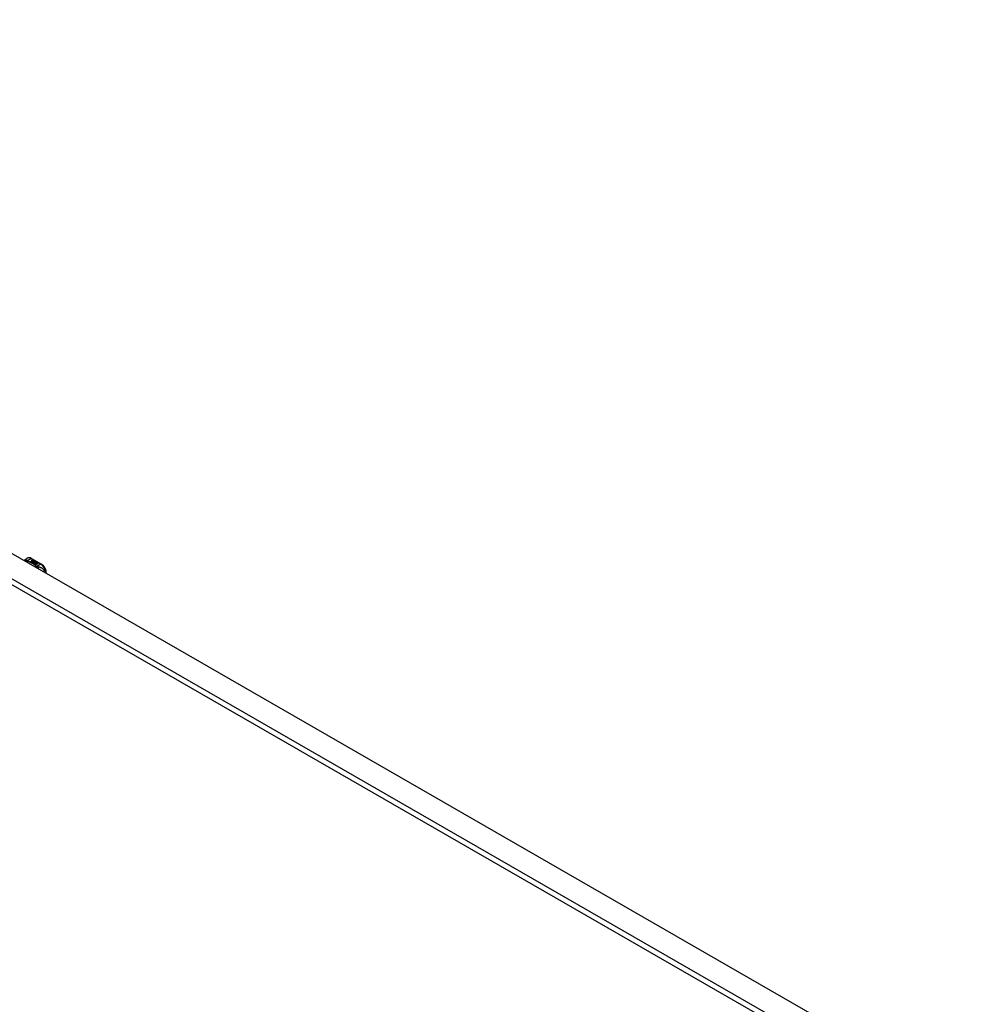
# Model space of a CAD drawing. Header units: inches. Extents: x 581 to 683, y 228 to 312.
# Tile 104 of 104: x 658 to 683, y 256 to 282. Entities that reach past the tile are written whole.
import ezdxf

# ---------------------------------------------------------------- set-up
doc = ezdxf.new("R2010")
doc.units = ezdxf.units.IN
doc.header["$MEASUREMENT"] = 0
doc.layers.add('Visible Edges(ANSI)', color=7, linetype='Continuous', lineweight=25)
doc.layers.add('Visible Tangent Edges(ANSI)', color=7, linetype='Continuous', lineweight=25)

msp = doc.modelspace()

# ---------------------------------------------------------------- linework, layer by layer
at = {"layer": 'Visible Edges(ANSI)'}
for p, q in [((632.486, 282.295), (683.118, 253.138)), ((657.865, 267.747), (657.905, 267.77)), ((658.023, 267.762), (658.287, 267.61)), ((658.024, 267.714), (658.043, 267.721)), ((658.043, 267.72), (658.024, 267.712)), ((658.05, 267.718), (658.03, 267.71)), ((658.043, 267.721), (658.05, 267.718)), ((658.043, 267.721), (658.043, 267.72)), ((658.048, 267.717), (658.043, 267.72)), ((658.047, 267.707), (658.059, 267.712)), ((658.059, 267.712), (658.065, 267.709)), ((658.059, 267.712), (658.059, 267.711)), ((657.996, 267.673), (658.034, 267.695)), ((658.01, 267.665), (657.996, 267.673)), ((658.034, 267.693), (657.998, 267.673)), ((658.048, 267.687), (658.01, 267.665)), ((658.012, 267.664), (658.05, 267.686)), ((658.026, 267.656), (658.012, 267.664)), ((658.05, 267.684), (658.014, 267.663)), ((658.069, 267.681), (658.026, 267.656)), ((658.027, 267.707), (658.027, 267.705)), ((658.028, 267.655), (658.075, 267.682)), ((658.06, 267.637), (658.028, 267.655)), ((658.073, 267.679), (658.03, 267.654)), ((658.034, 267.695), (658.034, 267.693)), ((658.036, 267.704), (658.036, 267.703)), ((658.036, 267.703), (658.036, 267.701)), ((658.043, 267.698), (658.043, 267.696)), ((658.046, 267.692), (658.043, 267.691)), ((658.043, 267.691), (658.048, 267.687)), ((658.043, 267.691), (658.043, 267.689)), ((658.047, 267.686), (658.043, 267.689)), ((658.081, 267.669), (658.043, 267.647)), ((658.043, 267.647), (658.083, 267.65)), ((658.043, 267.647), (658.043, 267.646)), ((658.083, 267.649), (658.045, 267.646)), ((658.065, 267.709), (658.046, 267.701)), ((658.046, 267.69), (658.051, 267.693)), ((658.051, 267.687), (658.046, 267.69)), ((658.059, 267.711), (658.047, 267.706)), ((658.047, 267.707), (658.047, 267.706)), ((658.051, 267.691), (658.047, 267.689)), ((658.051, 267.693), (658.049, 267.694)), ((658.05, 267.686), (658.061, 267.68)), ((658.05, 267.686), (658.05, 267.684)), ((658.061, 267.678), (658.05, 267.684)), ((658.081, 267.699), (658.051, 267.687)), ((658.051, 267.693), (658.051, 267.691)), ((658.054, 267.686), (658.078, 267.686)), ((658.061, 267.681), (658.054, 267.686)), ((658.078, 267.685), (658.057, 267.684)), ((658.064, 267.708), (658.059, 267.711)), ((658.079, 267.64), (658.06, 267.637)), ((658.076, 267.683), (658.061, 267.681)), ((658.061, 267.68), (658.069, 267.681)), ((658.061, 267.68), (658.061, 267.678)), ((658.066, 267.679), (658.061, 267.678)), ((658.063, 267.698), (658.075, 267.703)), ((658.075, 267.701), (658.063, 267.696)), ((658.075, 267.682), (658.07, 267.675)), ((658.07, 267.675), (658.081, 267.669)), ((658.07, 267.675), (658.07, 267.673)), ((658.079, 267.668), (658.07, 267.673)), ((658.072, 267.675), (658.077, 267.682)), ((658.08, 267.671), (658.072, 267.675)), ((658.077, 267.68), (658.073, 267.674)), ((658.075, 267.703), (658.081, 267.699)), ((658.075, 267.703), (658.075, 267.701)), ((658.08, 267.699), (658.075, 267.701)), ((658.075, 267.628), (658.079, 267.64)), ((658.079, 267.638), (658.075, 267.628)), ((658.138, 267.592), (658.075, 267.628)), ((658.077, 267.682), (658.076, 267.683)), ((658.077, 267.682), (658.077, 267.68)), ((658.078, 267.686), (658.085, 267.698)), ((658.085, 267.696), (658.078, 267.685)), ((658.078, 267.686), (658.078, 267.685)), ((658.079, 267.64), (658.079, 267.638)), ((658.086, 267.682), (658.08, 267.671)), ((658.083, 267.65), (658.088, 267.664)), ((658.088, 267.663), (658.083, 267.649)), ((658.083, 267.65), (658.083, 267.649)), ((658.085, 267.698), (658.092, 267.693)), ((658.085, 267.698), (658.085, 267.696)), ((658.091, 267.692), (658.085, 267.696)), ((658.111, 267.682), (658.086, 267.682)), ((658.092, 267.693), (658.087, 267.686)), ((658.087, 267.686), (658.088, 267.685)), ((658.087, 267.686), (658.087, 267.684)), ((658.088, 267.684), (658.087, 267.684)), ((658.088, 267.685), (658.103, 267.687)), ((658.103, 267.685), (658.088, 267.684)), ((658.088, 267.685), (658.088, 267.684)), ((658.088, 267.664), (658.088, 267.663)), ((658.099, 267.643), (658.092, 267.619)), ((658.092, 267.619), (658.106, 267.627)), ((658.092, 267.619), (658.092, 267.619)), ((658.106, 267.626), (658.093, 267.618)), ((658.096, 267.667), (658.096, 267.666)), ((658.099, 267.676), (658.099, 267.675)), ((658.099, 267.676), (658.116, 267.666)), ((658.116, 267.665), (658.099, 267.675)), ((658.122, 267.646), (658.099, 267.643)), ((658.111, 267.664), (658.1, 267.671)), ((658.103, 267.687), (658.111, 267.682)), ((658.103, 267.687), (658.103, 267.685)), ((658.108, 267.682), (658.103, 267.685)), ((658.106, 267.658), (658.103, 267.653)), ((658.103, 267.653), (658.139, 267.657)), ((658.137, 267.655), (658.103, 267.652)), ((658.103, 267.653), (658.103, 267.652)), ((658.106, 267.627), (658.153, 267.601)), ((658.106, 267.627), (658.106, 267.626)), ((658.152, 267.6), (658.106, 267.626)), ((658.108, 267.678), (658.112, 267.68)), ((658.108, 267.629), (658.124, 267.637)), ((658.155, 267.602), (658.108, 267.629)), ((658.112, 267.679), (658.11, 267.677)), ((658.124, 267.636), (658.11, 267.628)), ((658.111, 267.664), (658.111, 267.663)), ((658.112, 267.68), (658.112, 267.679)), ((658.116, 267.666), (658.116, 267.665)), ((658.118, 267.642), (658.122, 267.646)), ((658.139, 267.646), (658.118, 267.642)), ((658.12, 267.67), (658.12, 267.668)), ((658.122, 267.644), (658.121, 267.643)), ((658.122, 267.646), (658.122, 267.644)), ((658.124, 267.637), (658.17, 267.61)), ((658.124, 267.637), (658.124, 267.636)), ((658.169, 267.61), (658.124, 267.636)), ((658.126, 267.638), (658.139, 267.646)), ((658.172, 267.612), (658.126, 267.638)), ((658.139, 267.645), (658.127, 267.638)), ((658.139, 267.657), (658.133, 267.652)), ((658.133, 267.652), (658.176, 267.653)), ((658.133, 267.652), (658.133, 267.651)), ((658.166, 267.651), (658.133, 267.651)), ((658.153, 267.601), (658.138, 267.592)), ((658.139, 267.646), (658.139, 267.645)), ((658.176, 267.653), (658.142, 267.647)), ((658.142, 267.647), (658.187, 267.62)), ((658.142, 267.647), (658.142, 267.645)), ((658.186, 267.62), (658.142, 267.645)), ((658.17, 267.61), (658.155, 267.602)), ((658.187, 267.62), (658.172, 267.612)), ((658.418, 267.362), (658.418, 267.383))]:
    msp.add_line(p, q, dxfattribs=at)
at = {"layer": 'Visible Edges(ANSI)', "flags": 128}
for points in [[(657.823, 267.704), (657.831, 267.717), (657.841, 267.728), (657.852, 267.739), (657.865, 267.747)], [(658.023, 267.762), (658.009, 267.77), (657.994, 267.776), (657.979, 267.78), (657.964, 267.782), (657.949, 267.783), (657.934, 267.781), (657.919, 267.777), (657.905, 267.77)], [(658.418, 267.383), (658.418, 267.399), (658.416, 267.416), (658.412, 267.432), (658.408, 267.448), (658.403, 267.465), (658.396, 267.481), (658.389, 267.497), (658.38, 267.513), (658.371, 267.528), (658.361, 267.542), (658.35, 267.556), (658.339, 267.569), (658.327, 267.581), (658.314, 267.592), (658.301, 267.601), (658.287, 267.61)]]:
    msp.add_lwpolyline(points, dxfattribs=at)
at = {"layer": 'Visible Edges(ANSI)'}
for centre, major_axis, start_param, end_param in [((658.035, 267.705), (0.0192, 0), 2.164208, 2.67864), ((658.035, 267.703), (-0.0192, 0), 5.305801, 5.820233), ((658.024, 267.708), (-0.007, 0), 5.820233, 7.062977), ((658.024, 267.706), (-0.007, 0), 5.820233, 6.078955), ((658.031, 267.712), (-0.0164, 0), 0.779792, 1.90155), ((658.035, 267.706), (-0.0082, 0), 5.323118, 5.90879), ((658.031, 267.707), (-0.004, 0), 5.90879, 7.175095), ((658.031, 267.705), (-0.004, 0), 0, 0.89191), ((658.034, 267.709), (0.0084, 0), 4.033503, 4.932446), ((658.034, 267.707), (-0.0084, 0), 0.89191, 1.767313), ((658.039, 267.699), (-0.00676, 0), 5.794367, 7.059467), ((658.05, 267.695), (0.0192, 0), 2.419321, 2.652775), ((658.05, 267.694), (-0.0192, 0), 5.560914, 5.794367), ((658.039, 267.697), (-0.00676, 0), 5.794367, 6.071487), ((658.046, 267.703), (-0.016, 0), 0.776281, 1.787416), ((658.045, 267.701), (0.016, 0), 3.905964, 4.740051), ((658.045, 267.7), (-0.016, 0), 0.764371, 1.402544), ((658.029, 267.722), (0.031, 0), 4.949028, 5.337665), ((658.029, 267.72), (-0.031, 0), 1.80809, 2.196072), ((658.051, 267.697), (-0.0082, 0), 5.323254, 5.908937), ((658.047, 267.698), (-0.004, 0), 5.908937, 7.173827), ((658.047, 267.696), (-0.004, 0), 0, 0.890642), ((658.05, 267.7), (0.0084, 0), 4.032234, 4.932287), ((658.05, 267.698), (-0.0084, 0), 0.890642, 1.484281), ((658.05, 267.698), (-0.0084, 0), 1.514337, 1.790695), ((658.045, 267.713), (0.031, 0), 4.932287, 5.323254), ((658.045, 267.711), (-0.031, 0), 1.790695, 2.181662), ((658.098, 267.668), (-0.0101, 0), 5.913952, 6.982716), ((658.106, 267.666), (-0.0188, 0), 5.081623, 5.913952), ((658.106, 267.665), (-0.0188, 0), 5.081623, 5.913952), ((658.098, 267.666), (-0.0101, 0), 5.913952, 6.142632), ((658.106, 267.671), (0.022, 0), 3.701478, 4.680599), ((658.106, 267.669), (-0.022, 0), 0.559885, 1.507168), ((658.106, 267.671), (-0.0199, 0), 0.617996, 1.556283), ((658.102, 267.667), (-0.00637, 0), 4.999578, 6.390788), ((658.103, 267.667), (-0.0073, 0), 0.107602, 1.123637), ((658.102, 267.666), (-0.00637, 0), 0, 0.107602), ((658.103, 267.666), (-0.0073, 0), 0.107602, 1.123637), ((658.105, 267.669), (0.0112, 0), 4.26523, 5.375571), ((658.105, 267.668), (0.0112, 0), 4.26523, 5.375571), ((658.106, 267.675), (-0.0265, 0), 1.556283, 2.296236), ((658.1, 267.667), (0.0205, 0), 0.343453, 1.17916), ((658.093, 267.66), (0.0405, 0), 0.638101, 1.087938), ((658.093, 267.658), (-0.0405, 0), 3.779694, 4.229531), ((658.113, 267.67), (0.0064, 0), 5.210263, 6.626638), ((658.113, 267.668), (0.0064, 0), 5.210263, 6.283185), ((658.115, 267.669), (0.0132, 0), 5.437829, 6.921287), ((658.115, 267.667), (0.0132, 0), 0.108138, 0.638101)]:
    msp.add_ellipse(centre, major_axis=major_axis, ratio=0.575862, start_param=start_param, end_param=end_param, dxfattribs=at)
at = {"layer": 'Visible Tangent Edges(ANSI)'}
for p, q in [((682.458, 252.677), (631.825, 281.834)), ((631.895, 281.955), (682.528, 252.798)), ((657.896, 267.699), (658.003, 267.76)), ((658.003, 267.76), (658.268, 267.608)), ((658.024, 267.714), (658.024, 267.712)), ((658.018, 267.71), (658.018, 267.708)), ((658.029, 267.705), (658.029, 267.704)), ((658.033, 267.701), (658.033, 267.699)), ((658.045, 267.696), (658.045, 267.695)), ((658.052, 267.695), (658.052, 267.694)), ((658.063, 267.698), (658.063, 267.696)), ((658.088, 267.67), (658.088, 267.669)), ((658.096, 267.667), (658.096, 267.665)), ((658.1, 267.664), (658.1, 267.662)), ((658.126, 267.673), (658.126, 267.672)), ((658.268, 267.608), (658.16, 267.546))]:
    msp.add_line(p, q, dxfattribs=at)
at = {"layer": 'Visible Tangent Edges(ANSI)', "flags": 128}
for points in [[(657.881, 267.717), (657.879, 267.717), (657.876, 267.717), (657.874, 267.717), (657.872, 267.716), (657.87, 267.716), (657.868, 267.716), (657.866, 267.715), (657.864, 267.715), (657.862, 267.714), (657.86, 267.714), (657.857, 267.713), (657.855, 267.712), (657.853, 267.712), (657.851, 267.711), (657.849, 267.71), (657.847, 267.709), (657.845, 267.708), (657.843, 267.707), (657.841, 267.706), (657.84, 267.704), (657.838, 267.703), (657.836, 267.702), (657.834, 267.7), (657.833, 267.699)], [(657.881, 267.717), (657.88, 267.719), (657.88, 267.722), (657.88, 267.724), (657.879, 267.726), (657.879, 267.728), (657.879, 267.73), (657.878, 267.732), (657.878, 267.734), (657.878, 267.736), (657.877, 267.738), (657.877, 267.739), (657.876, 267.741), (657.875, 267.742), (657.875, 267.744), (657.874, 267.745), (657.873, 267.746), (657.873, 267.747), (657.872, 267.747), (657.871, 267.748), (657.87, 267.748), (657.868, 267.748), (657.867, 267.748), (657.866, 267.748), (657.865, 267.747)], [(657.896, 267.699), (657.894, 267.699), (657.893, 267.7), (657.892, 267.701), (657.891, 267.702), (657.89, 267.703), (657.889, 267.704), (657.888, 267.705), (657.887, 267.706), (657.887, 267.706), (657.886, 267.707), (657.885, 267.708), (657.884, 267.709), (657.884, 267.71), (657.883, 267.71), (657.883, 267.711), (657.882, 267.712), (657.882, 267.712), (657.882, 267.713), (657.881, 267.714), (657.881, 267.714), (657.881, 267.715), (657.881, 267.716), (657.881, 267.716), (657.881, 267.717)], [(657.896, 267.699), (657.894, 267.698), (657.893, 267.698), (657.892, 267.697), (657.89, 267.697), (657.889, 267.696), (657.888, 267.696), (657.887, 267.695), (657.885, 267.694), (657.884, 267.694), (657.883, 267.693), (657.881, 267.692), (657.88, 267.692), (657.879, 267.691), (657.877, 267.69), (657.876, 267.689), (657.875, 267.688), (657.874, 267.687), (657.872, 267.687), (657.871, 267.686), (657.87, 267.685), (657.868, 267.684), (657.867, 267.683), (657.866, 267.682), (657.865, 267.681)], [(657.906, 267.692), (657.905, 267.691), (657.904, 267.691), (657.903, 267.69), (657.903, 267.689), (657.902, 267.688), (657.901, 267.688), (657.9, 267.687), (657.899, 267.686), (657.898, 267.685), (657.898, 267.684), (657.897, 267.683), (657.896, 267.682), (657.895, 267.681), (657.894, 267.68), (657.893, 267.679), (657.892, 267.678), (657.892, 267.677), (657.891, 267.676), (657.89, 267.674), (657.889, 267.673), (657.888, 267.672), (657.887, 267.671), (657.887, 267.67), (657.886, 267.668)], [(657.906, 267.692), (657.905, 267.692), (657.905, 267.692), (657.904, 267.693), (657.904, 267.693), (657.903, 267.693), (657.903, 267.693), (657.902, 267.694), (657.902, 267.694), (657.902, 267.694), (657.901, 267.694), (657.901, 267.695), (657.9, 267.695), (657.9, 267.695), (657.899, 267.695), (657.899, 267.696), (657.899, 267.696), (657.898, 267.696), (657.898, 267.697), (657.897, 267.697), (657.897, 267.697), (657.897, 267.698), (657.896, 267.698), (657.896, 267.698), (657.896, 267.699)], [(658.149, 267.552), (658.141, 267.559), (658.133, 267.566), (658.124, 267.573), (658.116, 267.579), (658.107, 267.586), (658.098, 267.593), (658.089, 267.599), (658.079, 267.605), (658.07, 267.611), (658.06, 267.618), (658.05, 267.624), (658.04, 267.63), (658.03, 267.635), (658.019, 267.641), (658.009, 267.647), (657.998, 267.652), (657.987, 267.658), (657.976, 267.663), (657.965, 267.668), (657.953, 267.673), (657.942, 267.678), (657.93, 267.683), (657.918, 267.687), (657.906, 267.692)], [(658.149, 267.552), (658.148, 267.552), (658.146, 267.551), (658.145, 267.551), (658.144, 267.55), (658.143, 267.55), (658.142, 267.549), (658.14, 267.548), (658.139, 267.548), (658.138, 267.547), (658.137, 267.546), (658.135, 267.546), (658.134, 267.545), (658.133, 267.544), (658.132, 267.543), (658.13, 267.542), (658.129, 267.542), (658.128, 267.541), (658.127, 267.54), (658.126, 267.539), (658.124, 267.538), (658.123, 267.537), (658.122, 267.536), (658.121, 267.535), (658.119, 267.534)], [(658.16, 267.546), (658.159, 267.546), (658.159, 267.545), (658.158, 267.544), (658.157, 267.543), (658.156, 267.542), (658.155, 267.541), (658.155, 267.541), (658.154, 267.54), (658.153, 267.539), (658.152, 267.538), (658.152, 267.537), (658.151, 267.536), (658.15, 267.535), (658.149, 267.534), (658.148, 267.532), (658.147, 267.531), (658.147, 267.53), (658.146, 267.529), (658.145, 267.528), (658.144, 267.526), (658.143, 267.525), (658.143, 267.524), (658.142, 267.523), (658.141, 267.521)], [(658.16, 267.546), (658.159, 267.546), (658.159, 267.547), (658.158, 267.547), (658.158, 267.547), (658.157, 267.547), (658.157, 267.548), (658.156, 267.548), (658.156, 267.548), (658.155, 267.548), (658.155, 267.548), (658.154, 267.549), (658.154, 267.549), (658.153, 267.549), (658.153, 267.549), (658.152, 267.55), (658.152, 267.55), (658.151, 267.55), (658.151, 267.551), (658.151, 267.551), (658.15, 267.551), (658.15, 267.551), (658.149, 267.552), (658.149, 267.552), (658.149, 267.552)], [(658.197, 267.535), (658.195, 267.535), (658.194, 267.535), (658.193, 267.536), (658.191, 267.536), (658.19, 267.536), (658.189, 267.536), (658.187, 267.537), (658.186, 267.537), (658.184, 267.538), (658.183, 267.538), (658.181, 267.538), (658.18, 267.539), (658.178, 267.539), (658.176, 267.54), (658.175, 267.541), (658.173, 267.541), (658.171, 267.542), (658.17, 267.542), (658.168, 267.543), (658.166, 267.544), (658.165, 267.544), (658.163, 267.545), (658.162, 267.546), (658.16, 267.546)], [(658.382, 267.382), (658.379, 267.397), (658.375, 267.41), (658.37, 267.423), (658.363, 267.436), (658.356, 267.447), (658.349, 267.457), (658.341, 267.467), (658.333, 267.475), (658.324, 267.483), (658.316, 267.49), (658.307, 267.496), (658.299, 267.501), (658.29, 267.506), (658.282, 267.51), (658.273, 267.514), (658.265, 267.518), (658.256, 267.521), (658.248, 267.524), (658.239, 267.526), (658.231, 267.528), (658.222, 267.53), (658.214, 267.532), (658.205, 267.534), (658.197, 267.535)], [(658.197, 267.535), (658.197, 267.533), (658.197, 267.532), (658.198, 267.53), (658.198, 267.529), (658.199, 267.527), (658.199, 267.525), (658.199, 267.523), (658.2, 267.521), (658.2, 267.52), (658.2, 267.518), (658.2, 267.516), (658.201, 267.514), (658.201, 267.511), (658.201, 267.509), (658.201, 267.507), (658.201, 267.505), (658.201, 267.503), (658.201, 267.501), (658.201, 267.498), (658.201, 267.496), (658.201, 267.494), (658.201, 267.491), (658.201, 267.489), (658.201, 267.487)]]:
    msp.add_lwpolyline(points, dxfattribs=at)
at = {"layer": 'Visible Tangent Edges(ANSI)'}
for centre, major_axis, ratio, start_param, end_param in [((658.003, 267.6), (-0.098, 0.171), 0.578093, 5.499721, 6.283185), ((658.003, 267.728), (0.0196, 0.0341), 0.578093, 0, 0.783464), ((658.268, 267.576), (0.0196, 0.0341), 0.578093, 0, 0.783464), ((658.268, 267.447), (0.098, -0.171), 0.578093, 0.795218, 2.358128), ((658.379, 267.383), (0.0394, 0), 0.575862, 5.537379, 6.283185)]:
    msp.add_ellipse(centre, major_axis=major_axis, ratio=ratio, start_param=start_param, end_param=end_param, dxfattribs=at)

doc.saveas('drawing.dxf')
